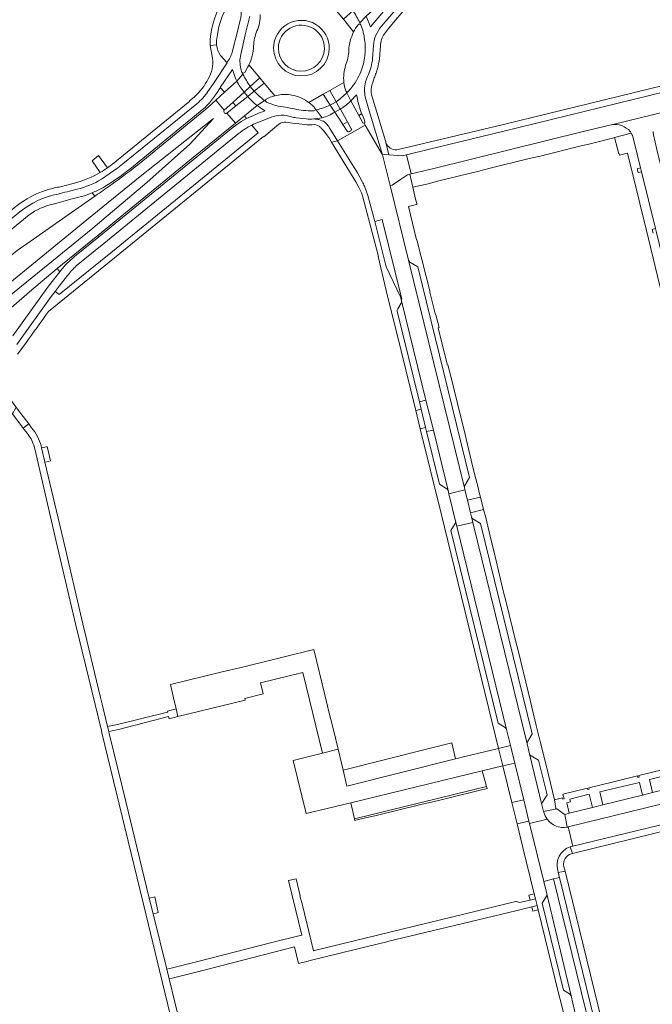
# Model space of a CAD drawing. Extents: x 152048 to 156914, y 461460 to 468786.
# Tile 146 of 256: x 156167 to 156360, y 463735 to 464034. Entities that reach past the tile are written whole.
import ezdxf

# ---------------------------------------------------------------- set-up
doc = ezdxf.new("R2010")
doc.units = 0
doc.header["$LTSCALE"] = 0.75
for name, color, linetype, lineweight in [('B-RO-VH-VERHARDING_ASFALT-GV', 251, 'CONTINUOUS', 18), ('B-RO-VH-VERHARDING_BETONSTRAATSTEEN-GV', 251, 'CONTINUOUS', 18), ('B-RO-VH-VERHARDING_OPEN-GV', 251, 'CONTINUOUS', 18), ('B-RO-VH-VERHARDING_STRAATBAKSTEEN-GV', 251, 'CONTINUOUS', 18), ('B-RO-VH-VERHARDING_TEGEL-GV', 251, 'CONTINUOUS', 18)]:
    doc.layers.add(name, color=color, linetype=linetype, lineweight=lineweight)

msp = doc.modelspace()

# ---------------------------------------------------------------- linework, layer by layer
at = {"layer": 'B-RO-VH-VERHARDING_ASFALT-GV'}
for points in [[(156233.959, 464039.982, -0.1518393), (156234.182, 464033.89)], [(156240.312, 464035.632, -0.1124209), (156239.278, 464030.58)], [(156270.6, 464033.046, 0.0160997), (156268.558, 464036.777)], [(156268.558, 464036.777, -0.0160997), (156270.6, 464033.046)], [(156244.366, 464025.381, -1.014357), (156261.29, 464025.084)], [(156268.713, 464030.293, -0.0448231), (156270.051, 464032.466)], [(156270.051, 464032.466, -0.552707), (156270.905, 464032.434)], [(156270.905, 464032.434, -0.0328933), (156270.935, 464032.373)], [(156270.935, 464032.373, -0.0644921), (156272.048, 464028.05)], [(156274.785, 464026.142, -0.1765359), (156277.243, 464032.022)], [(156239.278, 464030.58, 0.0887069), (156238.297, 464026.037)], [(156267.249, 464024.66, -0.1039737), (156268.713, 464030.293)], [(156238.297, 464026.037, -0.1027113), (156236.858, 464020.246)], [(156261.29, 464025.084, -0.9855228), (156244.366, 464025.381)], [(156272.048, 464028.05, -0.1302856), (156270.902, 464018.195)], [(156231.815, 464024.162, -0.0816375), (156230.195, 464020.997)], [(156234.385, 464019.094, -0.1107027), (156234.364, 464023.439)], [(156266.279, 464020.134, 0.0830492), (156267.249, 464024.66)], [(156236.858, 464020.246, -0.0101646), (156236.579, 464019.696)], [(156265.751, 464014.928, -0.1075528), (156266.279, 464020.134)], [(156273.202, 464017.334, 0.0641638), (156274.503, 464022.152)], [(156232.256, 464017.684, 0.0625405), (156233.163, 464015.338)], [(156235.05, 464017.409, -0.0053413), (156234.753, 464018.009)], [(156235.574, 464017.984, -0.4981203), (156234.753, 464018.009)], [(156234.753, 464018.009, 0.0053413), (156235.05, 464017.409)], [(156237.261, 464013.725, -0.0357243), (156235.05, 464017.409)], [(156235.05, 464017.409, 0.0357243), (156237.261, 464013.725)], [(156270.902, 464018.195, -0.0787267), (156267.793, 464012.998)], [(156272.042, 464012.706, -0.1139131), (156273.202, 464017.334)], [(156233.163, 464015.338, 0.052682), (156235.408, 464011.969)], [(156235.408, 464011.969, -0.052682), (156233.163, 464015.338)], [(156266.323, 464012.366, -0.0530533), (156265.751, 464014.928)], [(156224.404, 464012.157, -0.0717215), (156221.016, 464008.476)], [(156236.516, 464010.666, 0.0574429), (156239.352, 464007.879)], [(156239.352, 464007.879, -0.0574429), (156236.516, 464010.666)], [(156241.601, 464009.47, -0.0342514), (156238.463, 464012.257)], [(156238.463, 464012.257, 0.0342514), (156241.601, 464009.47)], [(156242.094, 464009.819, -0.05903), (156244.701, 464010.857)], [(156244.701, 464010.857, -0.1769164), (156252.891, 464010.13)], [(156263.389, 464009.039, 0.0439606), (156266.629, 464011.757)], [(156266.629, 464011.757, -0.0439606), (156263.389, 464009.039)], [(156266.941, 464012.076, -0.3984089), (156266.323, 464012.366)], [(156266.941, 464012.076, -0.0047714), (156266.629, 464011.757)], [(156266.629, 464011.757, 0.0047714), (156266.941, 464012.076)], [(156267.189, 464012.259, -0.1596133), (156266.941, 464012.076)], [(156272.224, 464010.55, -0.0510482), (156272.042, 464012.706)], [(156223.141, 464006.981, 0.0453152), (156225.818, 464009.954)], [(156226.838, 464009.521, -0.0055918), (156223.507, 464006.609)], [(156242.012, 464009.158, -0.0042589), (156241.601, 464009.47)], [(156241.601, 464009.47, 0.0042589), (156242.012, 464009.158)], [(156242.012, 464009.158, -0.3964613), (156242.094, 464009.819)], [(156242.246, 464008.986, -0.1529052), (156242.012, 464009.158)], [(156248.029, 464007.427, -0.0928685), (156242.246, 464008.986)], [(156249.994, 464007.01, 0.0332035), (156248.029, 464007.427)], [(156252.891, 464010.13, -0.0477072), (156255.103, 464008.807)], [(156255.103, 464008.807, -0.0485493), (156257.056, 464007.052)], [(156257.367, 464006.62, 0.0495954), (156261.586, 464008.037)], [(156261.586, 464008.037, -0.0495954), (156257.367, 464006.62)], [(156267.856, 464009.318, -0.0621505), (156265.084, 464007.116)], [(156265.084, 464007.116, 0.0621505), (156267.856, 464009.318)], [(156229.369, 464006.499, 0.4132955), (156229.334, 464005.79)], [(156229.334, 464005.79, -0.4132955), (156229.369, 464006.499)], [(156229.47, 464005.623, 0.4305021), (156230.183, 464005.568)], [(156230.183, 464005.568, -0.4305021), (156229.47, 464005.623)], [(156241.752, 464006.277, 0.03333), (156236.168, 464003.945)], [(156243.593, 464004.34, -0.1766747), (156249.774, 464004.51)], [(156249.774, 464004.51, 0.0417541), (156251.282, 464004.171)], [(156255.616, 464006.323, -0.050676), (156249.994, 464007.01)], [(156257.048, 464006.549, -0.2719677), (156256.618, 464006.328)], [(156257.056, 464007.052, -0.282268), (156257.048, 464006.549)], [(156257.367, 464006.62, -0.0036516), (156257.048, 464006.549)], [(156257.048, 464006.549, 0.0036516), (156257.367, 464006.62)], [(156262.999, 464005.933, -0.0841893), (156259.102, 464004.213)], [(156259.102, 464004.213, 0.0841893), (156262.999, 464005.933)], [(156265.084, 464007.116, -0.0079976), (156264.641, 464006.857)], [(156264.641, 464006.857, 0.0079976), (156265.084, 464007.116)], [(156272.105, 464002.906, 0.0659329), (156271.375, 464004.968)], [(156271.375, 464004.968, -0.0659329), (156272.105, 464002.906)], [(156235.389, 464000.605, -0.0290603), (156237.743, 464001.957)], [(156237.743, 464001.957, -0.0246098), (156239.858, 464002.887)], [(156254.264, 464003.834, 0.0256069), (156256.607, 464003.84)], [(156256.607, 464003.84, 0.0493344), (156259.102, 464004.213)], [(156259.102, 464004.213, -0.0493344), (156256.607, 464003.84)], [(156256.607, 464003.84, -0.0472617), (156258.174, 464003.616)], [(156259.137, 464003.283, -0.0628024), (156259.849, 464002.91)], [(156259.849, 464002.91, -0.0632458), (156260.418, 464002.388)], [(156271.546, 464002.667, 0.3697541), (156271.925, 464002.541)], [(156271.925, 464002.541, -0.3697541), (156271.546, 464002.667)], [(156271.925, 464002.541, 0.3791109), (156272.105, 464002.906)], [(156272.105, 464002.906, -0.3791109), (156271.925, 464002.541)], [(156347.12, 464002.085, -0.2589089), (156352.849, 464000.014)], [(156232.955, 463998.838, -0.010242), (156235.389, 464000.605)], [(156266.722, 464000.125, 0.4187879), (156267.417, 463999.98)], [(156267.417, 463999.98, -0.4187879), (156266.722, 464000.125)], [(156267.788, 464000.193, 0.4088163), (156267.976, 464000.878)], [(156267.976, 464000.878, -0.4088163), (156267.788, 464000.193)], [(156352.937, 463999.875, -0.0183923), (156353.186, 463999.48)], [(156353.186, 463999.48, -0.03061), (156353.518, 463998.813)], [(156202.575, 463989.494, -0.0064777), (156202.404, 463989.361)], [(156192.449, 463982.884, 0.0283277), (156200.648, 463988.605)], [(156202.404, 463989.361, -0.0099196), (156195.251, 463984.012)], [(156192.016, 463985.489, -0.0725624), (156184.604, 463982.479)], [(156195.251, 463984.012, -0.0059868), (156190.844, 463980.93)], [(156271.332, 463984.787, -0.0308221), (156272.006, 463983.356)], [(156178.792, 463980.968, 0.127676), (156167.131, 463975.553)], [(156181.58, 463981.714, 0.0035263), (156178.792, 463980.968)], [(156184.604, 463982.479, 0.003576), (156181.58, 463981.714)], [(156185.969, 463980.279, 0.0457847), (156189.209, 463981.393)], [(156189.209, 463981.393, 0.0195626), (156192.449, 463982.884)], [(156190.844, 463980.93, -0.0020348), (156189.943, 463980.318)], [(156169.99, 463974.654, -0.1000713), (156177.276, 463977.949)], [(156168.325, 463965.191, 0.0152682), (156164.315, 463962.198)], [(156183.851, 463962.005, 0.0661778), (156179.658, 463957.721)], [(156181.644, 463956.186, -0.0429631), (156184.352, 463959.158)], [(156283.308, 463948.549, -0.1925031), (156283.199, 463947.795)], [(156282.125, 463946.096, 0.2074188), (156281.951, 463945.344)], [(156173.686, 463904.403, 0.1165968), (156170.767, 463909.899)], [(156169.415, 463908.268, -0.0969045), (156171.4, 463904.601)], [(156297.068, 463891.403, -0.18914), (156297.474, 463890.884)], [(156299.736, 463881.579, -0.1871927), (156299.632, 463880.875)], [(156314.781, 463818.808, -0.1753133), (156315.258, 463818.189)], [(156327.6, 463790.886, -0.1001819), (156326.574, 463793.083)], [(156333.634, 463788.519, -0.2875034), (156327.6, 463790.886)], [(156333.781, 463788.548, -0.0078399), (156333.634, 463788.519)], [(156330.835, 463775.341, -0.3994145), (156334.58, 463782.548)], [(156327.492, 463768.221, -0.1855285), (156327.339, 463767.483)], [(156334.415, 463737.802, -0.1970319), (156334.849, 463737.205)]]:
    msp.add_lwpolyline(points, format="xyb", dxfattribs=at)
for points in [[(156268.713, 464030.293), (156265.629, 464034.135), (156264.03, 464036.06), (156260.93, 464039.809)], [(156277.243, 464032.022), (156282.25, 464037.966), (156280.365, 464039.554), (156277.832, 464036.537), (156273.799, 464031.794)], [(156234.364, 464023.439), (156235.748, 464029.392), (156237.107, 464035.129)], [(156268.558, 464036.777), (156265.629, 464034.135), (156268.713, 464030.293)], [(156273.799, 464031.794), (156272.504, 464035.057), (156270.6, 464033.046), (156270.905, 464032.434)], [(156270.6, 464033.046), (156272.504, 464035.057)], [(156234.182, 464033.89), (156233.247, 464029.994), (156231.815, 464024.162)], [(156270.905, 464032.434), (156270.6, 464033.046)], [(156274.503, 464022.152), (156274.785, 464026.142)], [(156230.195, 464020.997), (156230.278, 464020.942), (156226.109, 464014.638), (156224.404, 464012.157)], [(156236.579, 464019.696), (156235.574, 464017.984)], [(156236.858, 464020.246), (156240.167, 464016.286)], [(156237.261, 464013.725), (156240.167, 464016.286), (156236.858, 464020.246)], [(156225.818, 464009.954), (156226.983, 464011.585), (156227.895, 464013.001), (156228.232, 464013.302), (156228.151, 464013.382), (156231.873, 464018.853), (156232.256, 464017.684)], [(156233.163, 464015.338), (156235.05, 464017.409)], [(156235.05, 464017.409), (156233.163, 464015.338)], [(156234.753, 464018.009), (156234.385, 464019.094)], [(156233.163, 464015.338), (156229.443, 464011.932), (156226.838, 464009.521), (156229.369, 464006.499)], [(156235.408, 464011.969), (156237.261, 464013.725)], [(156244.701, 464010.857), (156241.498, 464014.697), (156238.463, 464012.257)], [(156240.167, 464016.286), (156241.498, 464014.697), (156244.701, 464010.857)], [(156255.103, 464008.807), (156259.462, 464011.367), (156261.493, 464012.521), (156265.751, 464014.928)], [(156265.751, 464014.928), (156261.493, 464012.521), (156263.389, 464009.039)], [(156229.369, 464006.499), (156232.008, 464008.879), (156235.408, 464011.969)], [(156236.516, 464010.666), (156232.932, 464007.8), (156230.183, 464005.568), (156232.771, 464002.55)], [(156238.463, 464012.257), (156236.516, 464010.666)], [(156259.462, 464011.367), (156255.103, 464008.807)], [(156261.586, 464008.037), (156259.462, 464011.367)], [(156266.629, 464011.757), (156267.847, 464009.336), (156267.856, 464009.318), (156267.949, 464009.418), (156269.61, 464011.197), (156269.691, 464010.817), (156270.125, 464008.765), (156270.318, 464008.114), (156271.122, 464005.398), (156271.375, 464004.968)], [(156267.856, 464009.318), (156267.847, 464009.336), (156266.629, 464011.757)], [(156267.793, 464012.998), (156267.189, 464012.259)], [(156271.925, 464002.541), (156272.244, 464001.99), (156277.521, 463992.895), (156273.435, 464006.277), (156272.433, 464009.813), (156272.224, 464010.55)], [(156221.016, 464008.476), (156198.529, 463990.139), (156196.955, 463988.929), (156192.016, 463985.489)], [(156229.369, 464006.499), (156226.838, 464009.521)], [(156232.932, 464007.8), (156232.008, 464008.879), (156229.369, 464006.499)], [(156230.183, 464005.568), (156232.932, 464007.8)], [(156232.771, 464002.55), (156235.484, 464004.776), (156239.352, 464007.879)], [(156241.601, 464009.47), (156239.352, 464007.879), (156241.752, 464006.277)], [(156239.352, 464007.879), (156241.601, 464009.47)], [(156262.999, 464005.933), (156261.586, 464008.037)], [(156263.389, 464009.039), (156264.641, 464006.857)], [(156271.546, 464002.667), (156270.254, 464004.927), (156269.064, 464007.106), (156267.856, 464009.318)], [(156140.139, 463942.416), (156139.571, 463941.964), (156138.287, 463940.91), (156138.307, 463940.867), (156141.097, 463935.292), (156187.542, 463973.169), (156203.807, 463986.324), (156226.06, 464004.008), (156218.892, 463996.171), (156205.855, 463984.473), (156190.798, 463971.851), (156189.336, 463970.662), (156163.276, 463949.461), (156142.508, 463932.473), (156144.284, 463928.923), (156157.434, 463940.305), (156159.696, 463942.275), (156170.157, 463951.285), (156178.582, 463958.364), (156190.93, 463968.432), (156221.16, 463993.083), (156222.677, 463994.319), (156232.771, 464002.55), (156230.183, 464005.568)], [(156200.648, 463988.605), (156223.141, 464006.981)], [(156223.507, 464006.609), (156223.165, 464006.329), (156203.431, 463990.193), (156202.575, 463989.494)], [(156229.334, 464005.79), (156229.47, 464005.623)], [(156229.47, 464005.623), (156229.334, 464005.79)], [(156256.618, 464006.328), (156255.616, 464006.323)], [(156259.102, 464004.213), (156257.367, 464006.62)], [(156257.367, 464006.62), (156259.102, 464004.213)], [(156266.722, 464000.125), (156265.464, 464002.153), (156264.582, 464003.506), (156263.21, 464005.61), (156262.999, 464005.933)], [(156264.641, 464006.857), (156264.678, 464006.79), (156265.914, 464004.576), (156266.832, 464002.93)], [(156271.375, 464004.968), (156271.122, 464005.398), (156270.254, 464004.927), (156271.546, 464002.667)], [(156364.209, 464006.187), (156347.12, 464002.085)], [(156236.168, 464003.945), (156234.506, 464003.021), (156232.024, 464001.31), (156191.225, 463968.022), (156183.851, 463962.005)], [(156239.858, 464002.887), (156243.593, 464004.34)], [(156251.282, 464004.171), (156254.264, 464003.834)], [(156258.174, 464003.616), (156259.137, 464003.283)], [(156260.418, 464002.388), (156261.03, 464001.591), (156261.428, 464000.972), (156263.848, 463997.209), (156272.244, 464001.99), (156271.925, 464002.541)], [(156279.838, 463983.557), (156277.521, 463992.895), (156272.244, 464001.99), (156263.848, 463997.209), (156269.86, 463987.423), (156271.332, 463984.787)], [(156267.976, 464000.878), (156266.832, 464002.93), (156265.464, 464002.153), (156266.722, 464000.125)], [(156266.832, 464002.93), (156267.976, 464000.878)], [(156184.352, 463959.158), (156192.698, 463965.964), (156210.435, 463980.427), (156232.955, 463998.838)], [(156267.417, 463999.98), (156267.788, 464000.193)], [(156267.788, 464000.193), (156267.417, 463999.98)], [(156352.849, 464000.014), (156352.858, 464000), (156352.937, 463999.875)], [(156353.518, 463998.813), (156353.973, 463997.286), (156356.013, 463988.952), (156356.298, 463987.787), (156360.531, 463970.492), (156360.816, 463969.326), (156366.848, 463944.68), (156367.133, 463943.514), (156371.936, 463923.888), (156371.954, 463923.893), (156377.897, 463925.375), (156373.796, 463942.057), (156360.938, 463994.537), (156359.974, 463998.967), (156359.821, 463999.672), (156359.795, 464000)], [(156272.006, 463983.356), (156273.076, 463980.548), (156275.139, 463972.67), (156277.422, 463973.287), (156283.343, 463949.028), (156283.197, 463948.993), (156283.308, 463948.549), (156290.73, 463918.338), (156292.965, 463909.238), (156297.474, 463890.884), (156297.719, 463889.879), (156302.561, 463891.109), (156302.426, 463891.671), (156285.44, 463960.902), (156279.838, 463983.557)], [(156189.943, 463980.318), (156184.937, 463976.816), (156168.325, 463965.191)], [(156177.276, 463977.949), (156183.079, 463979.504), (156185.969, 463980.279)], [(156167.131, 463975.553), (156135.263, 463949.595)], [(156135.263, 463949.595), (156136.344, 463947.173), (156138.968, 463949.362), (156148.892, 463957.43), (156151.206, 463959.317), (156169.99, 463974.654)], [(156179.658, 463957.721), (156179.371, 463957.356), (156175.947, 463953.01), (156165.074, 463937.918)], [(156166.227, 463935.219), (156176.723, 463949.842), (156177.891, 463951.381), (156179.151, 463953.04), (156181.644, 463956.186)], [(156281.951, 463945.344), (156288.705, 463917.841), (156290.73, 463918.338), (156283.308, 463948.549)], [(156283.199, 463947.795), (156282.125, 463946.096)], [(156170.767, 463909.899), (156169.937, 463911.084), (156169.924, 463911.102), (156168.171, 463909.82), (156168.466, 463909.453), (156169.415, 463908.268)], [(156297.474, 463890.884), (156292.965, 463909.238), (156290.932, 463908.755), (156294.847, 463892.777), (156297.068, 463891.403)], [(156171.4, 463904.601), (156171.865, 463903.124), (156178.236, 463875.338), (156184.162, 463849.959), (156191.977, 463817.851), (156192.13, 463817.222), (156197.442, 463795.528), (156205.633, 463761.689), (156209.693, 463744.868), (156215.576, 463720.659), (156219.254, 463705.995)], [(156217.782, 463721.106), (156212.573, 463742.367), (156211.874, 463745.328), (156207.69, 463762.122), (156206.556, 463766.86), (156199.469, 463796.272), (156194.386, 463816.98), (156194.241, 463817.571), (156193.888, 463819.055), (156192.251, 463825.846), (156191.734, 463827.928), (156186.301, 463850.331), (156180.323, 463876.025), (156174.785, 463899.441), (156174.649, 463900.016), (156173.816, 463903.812), (156173.686, 463904.403)], [(156299.632, 463880.875), (156298.302, 463878.655), (156312.653, 463820.071), (156314.781, 463818.808)], [(156315.258, 463818.189), (156300.12, 463880.001), (156299.736, 463881.579)], [(156321.49, 463813.805), (156304.975, 463881.173), (156300.12, 463880.001), (156315.258, 463818.189), (156316.438, 463813.355), (156317.746, 463807.994), (156320.469, 463796.84), (156322.054, 463790.35), (156322.245, 463789.566), (156327.6, 463790.886)], [(156326.574, 463793.083), (156326.521, 463793.287), (156325.999, 463795.325), (156322.232, 463810.765), (156321.49, 463813.805)], [(156395.34, 463803.591), (156334.018, 463788.606), (156335.418, 463782.751), (156390.295, 463796.041)], [(156327.6, 463790.886), (156322.245, 463789.566), (156326.536, 463771.987), (156329.556, 463772.75), (156331.35, 463773.203), (156330.979, 463774.744), (156330.835, 463775.341)], [(156335.418, 463782.751), (156334.018, 463788.606), (156333.781, 463788.548)], [(156334.58, 463782.548), (156335.418, 463782.751)], [(156352.703, 463656.618), (156359.575, 463658.22), (156359.295, 463659.333), (156357.499, 463658.892), (156329.556, 463772.75), (156326.536, 463771.987), (156327.492, 463768.221), (156334.849, 463737.205), (156335.954, 463732.8), (156354.223, 463658.202), (156352.456, 463657.77), (156352.661, 463656.923)], [(156334.849, 463737.205), (156327.492, 463768.221)], [(156327.339, 463767.483), (156326.058, 463765.433), (156332.569, 463738.931), (156334.415, 463737.802)]]:
    msp.add_lwpolyline(points, dxfattribs=at)
for points in [[(156364.209, 464006.187), (156384.965, 464011.384), (156404.747, 464016.337), (156403.386, 464021.893), (156383.583, 464017.042), (156314.012, 464000), (156291.825, 463994.63), (156284.805, 463992.885), (156286.221, 463987.129), (156293.102, 463988.79), (156338.493, 464000), (156347.018, 464002.066), (156347.1, 464002.082), (156347.12, 464002.085)], [(156235.408, 464011.969), (156236.516, 464010.666), (156238.463, 464012.257), (156237.261, 464013.725)], [(156241.498, 464014.697), (156240.167, 464016.286), (156237.261, 464013.725), (156238.463, 464012.257)], [(156261.586, 464008.037), (156263.389, 464009.039), (156261.493, 464012.521), (156259.462, 464011.367)], [(156263.389, 464009.039), (156261.586, 464008.037), (156262.999, 464005.933), (156264.641, 464006.857)], [(156189.336, 463970.662), (156190.798, 463971.851), (156205.855, 463984.473), (156218.892, 463996.171), (156226.06, 464004.008), (156203.807, 463986.324), (156187.542, 463973.169), (156141.097, 463935.292), (156142.508, 463932.473), (156163.276, 463949.461)], [(156289.254, 463915.603), (156290.619, 463910.033), (156290.932, 463908.755), (156292.965, 463909.238), (156290.73, 463918.338), (156288.705, 463917.841)], [(156304.254, 463884.107), (156303.34, 463887.887), (156302.561, 463891.109), (156297.719, 463889.879), (156299.736, 463881.579), (156300.12, 463880.001), (156304.975, 463881.173), (156304.554, 463882.866)], [(156329.556, 463772.75), (156357.499, 463658.892), (156359.295, 463659.333), (156351.261, 463692.07), (156350.047, 463697.019), (156331.35, 463773.203)]]:
    msp.add_lwpolyline(points, close=True, dxfattribs=at)
at = {"layer": 'B-RO-VH-VERHARDING_BETONSTRAATSTEEN-GV'}
for points in [[(156261.29, 464025.084, 1.014357), (156244.366, 464025.381)], [(156245.818, 464025.355, -1.018272), (156259.828, 464025.109)], [(156244.366, 464025.381, 0.9855228), (156261.29, 464025.084)], [(156259.828, 464025.109, -0.9827269), (156245.818, 464025.355)], [(156225.818, 464009.954, -0.0453152), (156223.141, 464006.981)], [(156223.507, 464006.609, 0.0055918), (156226.838, 464009.521)], [(156202.404, 463989.361, 0.0064777), (156202.575, 463989.494)], [(156200.648, 463988.605, -0.0283277), (156192.449, 463982.884)], [(156195.251, 463984.012, 0.0099196), (156202.404, 463989.361)], [(156190.844, 463980.93, 0.0059868), (156195.251, 463984.012)], [(156192.449, 463982.884, -0.0195626), (156189.209, 463981.393)], [(156189.943, 463980.318, 0.0020348), (156190.844, 463980.93)], [(156179.658, 463957.721, -0.0661778), (156183.851, 463962.005)], [(156285.862, 463960.267, -0.1695175), (156285.44, 463960.902)], [(156282.926, 463949.74, -0.0923557), (156283.197, 463948.993)], [(156302.426, 463891.671, -0.167287), (156302.541, 463892.418)], [(156305, 463882.256, -0.1873924), (156304.554, 463882.866)], [(156321.49, 463813.805, -0.1586819), (156321.571, 463814.455)], [(156322.679, 463810.143, -0.1843964), (156322.232, 463810.765)], [(156325.999, 463795.325, -0.1945344), (156326.147, 463796.085)]]:
    msp.add_lwpolyline(points, format="xyb", dxfattribs=at)
for points in [[(156226.838, 464009.521), (156229.443, 464011.932), (156228.232, 464013.302), (156227.895, 464013.001), (156226.983, 464011.585), (156225.818, 464009.954)], [(156223.141, 464006.981), (156200.648, 463988.605)], [(156202.575, 463989.494), (156203.431, 463990.193), (156223.165, 464006.329), (156223.507, 464006.609)], [(156189.209, 463981.393), (156189.943, 463980.318)], [(156283.197, 463948.993), (156283.343, 463949.028), (156277.422, 463973.287), (156275.139, 463972.67), (156278.52, 463959.25), (156278.661, 463958.836), (156282.926, 463949.74)], [(156190.936, 463968.424), (156190.93, 463968.432), (156178.582, 463958.364), (156179.371, 463957.356), (156179.658, 463957.721)], [(156183.851, 463962.005), (156191.225, 463968.022), (156190.973, 463968.373), (156190.936, 463968.424)], [(156285.44, 463960.902), (156302.426, 463891.671)], [(156302.541, 463892.418), (156303.948, 463894.777), (156288.22, 463958.883), (156285.862, 463960.267)], [(156304.554, 463882.866), (156304.975, 463881.173)], [(156321.571, 463814.455), (156323.033, 463816.845), (156307.318, 463880.818), (156305, 463882.256)], [(156304.975, 463881.173), (156321.49, 463813.805)], [(156322.232, 463810.765), (156325.999, 463795.325)], [(156326.147, 463796.085), (156327.557, 463798.321), (156324.988, 463808.822), (156322.679, 463810.143)]]:
    msp.add_lwpolyline(points, dxfattribs=at)
for points in [[(156190.93, 463968.432), (156190.936, 463968.424), (156190.973, 463968.373), (156191.225, 463968.022), (156232.024, 464001.31), (156234.506, 464003.021), (156236.168, 464003.945), (156235.484, 464004.776), (156232.771, 464002.55), (156222.677, 463994.319), (156221.16, 463993.083)], [(156279.838, 463983.557), (156280.412, 463983.71), (156282.978, 463985.405), (156285.083, 463986.796), (156285.069, 463986.851), (156285.782, 463987.023), (156286.221, 463987.129), (156284.805, 463992.885), (156283.631, 463992.593), (156283.617, 463992.648), (156279.444, 463992.962), (156278.131, 463993.061), (156277.521, 463992.895)]]:
    msp.add_lwpolyline(points, close=True, dxfattribs=at)
at = {"layer": 'B-RO-VH-VERHARDING_OPEN-GV'}
for points in [[(156162.087, 463917.987), (156164.902, 463914.208), (156165.191, 463913.82), (156166.133, 463912.556), (156167.904, 463910.179), (156167.918, 463910.16), (156168.171, 463909.82), (156169.924, 463911.102), (156169.893, 463911.142), (156166.509, 463915.597), (156166.181, 463916.029), (156166.029, 463916.229), (156163.269, 463919.975), (156163.167, 463920.112), (156161.425, 463922.289), (156159.778, 463921.086), (156160.995, 463919.452), (156162.021, 463918.075)], [(156165.191, 463913.82), (156166.133, 463912.556), (156167.904, 463910.179), (156167.918, 463910.16), (156168.171, 463909.82), (156169.924, 463911.102), (156169.893, 463911.142), (156166.509, 463915.597), (156166.181, 463916.029), (156166.029, 463916.229), (156164.902, 463914.208)]]:
    msp.add_lwpolyline(points, close=True, dxfattribs=at)
at = {"layer": 'B-RO-VH-VERHARDING_STRAATBAKSTEEN-GV'}
for points in [[(156332.965, 463792.311), (156332.774, 463792.424), (156330.48, 463794.053), (156326.521, 463793.287), (156326.574, 463793.083)], [(156333.634, 463788.519), (156332.965, 463792.311)], [(156335.029, 463780.395), (156335.305, 463780.463), (156334.58, 463782.548)], [(156330.835, 463775.341), (156330.979, 463774.744), (156333.025, 463775.146)], [(156333.025, 463775.146), (156332.683, 463776.547)]]:
    msp.add_lwpolyline(points, dxfattribs=at)
for points in [[(156326.574, 463793.083, 0.1001819), (156327.6, 463790.886)], [(156327.6, 463790.886, 0.2875034), (156333.634, 463788.519)], [(156334.58, 463782.548, 0.3994145), (156330.835, 463775.341)], [(156332.683, 463776.547, -0.4116756), (156335.029, 463780.395)]]:
    msp.add_lwpolyline(points, format="xyb", dxfattribs=at)
at = {"layer": 'B-RO-VH-VERHARDING_TEGEL-GV'}
for points in [[(156228.611, 464039.237, 0.1348625), (156225.038, 464026.27)], [(156227.027, 464027.687, -0.1010191), (156229.815, 464037.225)], [(156277.243, 464032.022, 0.1765359), (156274.785, 464026.142)], [(156276.84, 464026.134, -0.1452641), (156278.111, 464029.749)], [(156278.111, 464029.749, -0.0275938), (156279.309, 464031.342)], [(156227.034, 464026.337, -0.0496283), (156227.027, 464027.687)], [(156228.261, 464023.085, -0.1293729), (156227.034, 464026.337)], [(156225.782, 464022.342, -0.1664603), (156224.485, 464015.98)], [(156274.503, 464022.152, -0.0641638), (156273.202, 464017.334)], [(156275.992, 464019.177, 0.0213044), (156276.581, 464022.129)], [(156233.163, 464015.338, -0.0625405), (156232.256, 464017.684)], [(156273.202, 464017.334, 0.1139131), (156272.042, 464012.706)], [(156274.996, 464016.329, 0.0133365), (156275.545, 464017.773)], [(156275.545, 464017.773, 0.0135226), (156275.992, 464019.177)], [(156224.485, 464015.98, -0.0862563), (156220.198, 464010.448)], [(156274.177, 464011.214, -0.1233997), (156274.361, 464014.428)], [(156221.016, 464008.476, 0.0717215), (156224.404, 464012.157)], [(156272.042, 464012.706, 0.0510482), (156272.224, 464010.55)], [(156274.337, 464010.559, -0.0241078), (156274.177, 464011.214)], [(156236.168, 464003.945, -0.03333), (156241.752, 464006.277)], [(156249.774, 464004.51, 0.1766747), (156243.593, 464004.34)], [(156251.282, 464004.171, -0.0417541), (156249.774, 464004.51)], [(156239.858, 464002.887, 0.0246098), (156237.743, 464001.957)], [(156246.004, 464002.209, -0.1928232), (156248.125, 464002.868)], [(156254.097, 464002.119, 0.0450242), (156256.118, 464002.088)], [(156256.607, 464003.84, -0.0256069), (156254.264, 464003.834)], [(156256.118, 464002.088, -0.1745605), (156258.221, 464001.603)], [(156258.174, 464003.616, 0.0472617), (156256.607, 464003.84)], [(156258.221, 464001.603, -0.0667507), (156258.868, 464001.052)], [(156259.849, 464002.91, 0.0628024), (156259.137, 464003.283)], [(156260.418, 464002.388, 0.0632458), (156259.849, 464002.91)], [(156352.849, 464000.014, 0.2589089), (156347.12, 464002.085)], [(156353.186, 463999.48, 0.0183923), (156352.937, 463999.875)], [(156353.518, 463998.813, 0.03061), (156353.186, 463999.48)], [(156278.552, 463996.665, -0.0398293), (156278.43, 463997.168)], [(156281.845, 463994.395, -0.338162), (156278.552, 463996.665)], [(156197.087, 463991.535, -0.033499), (156193.812, 463988.927)], [(156191.664, 463987.564, -0.0677182), (156183.827, 463984.349)], [(156191.664, 463987.564, 0.0201691), (156193.812, 463988.927)], [(156193.812, 463988.927, -0.0201691), (156191.664, 463987.564)], [(156184.604, 463982.479, 0.0725624), (156192.016, 463985.489)], [(156272.006, 463983.356, 0.0308221), (156271.332, 463984.787)], [(156175.258, 463982.194, 0.1112509), (156164.286, 463975.768)], [(156167.131, 463975.553, -0.127676), (156178.792, 463980.968)], [(156179.118, 463983.136, 0.0346732), (156175.258, 463982.194)], [(156178.792, 463980.968, -0.0035263), (156181.58, 463981.714)], [(156181.58, 463981.714, -0.003576), (156184.604, 463982.479)], [(156285.44, 463960.902, 0.1695175), (156285.862, 463960.267)], [(156283.197, 463948.993, 0.0923557), (156282.926, 463949.74)], [(156283.199, 463947.795, 0.1925031), (156283.308, 463948.549)], [(156168.98, 463935.691, 0.0046163), (156175.864, 463945.257)], [(156281.951, 463945.344, -0.2074188), (156282.125, 463946.096)], [(156297.474, 463890.884, 0.18914), (156297.068, 463891.403)], [(156302.541, 463892.418, 0.167287), (156302.426, 463891.671)], [(156304.554, 463882.866, 0.1873924), (156305, 463882.256)], [(156299.632, 463880.875, 0.1871927), (156299.736, 463881.579)], [(156315.258, 463818.189, 0.1753133), (156314.781, 463818.808)], [(156321.571, 463814.455, 0.1586819), (156321.49, 463813.805)], [(156322.232, 463810.765, 0.1843964), (156322.679, 463810.143)], [(156326.147, 463796.085, 0.1945344), (156325.999, 463795.325)], [(156333.634, 463788.519, 0.0078399), (156333.781, 463788.548)], [(156327.339, 463767.483, 0.1855285), (156327.492, 463768.221)], [(156334.849, 463737.205, 0.1970319), (156334.415, 463737.802)]]:
    msp.add_lwpolyline(points, format="xyb", dxfattribs=at)
for points in [[(156272.504, 464035.057), (156273.799, 464031.794), (156277.832, 464036.537), (156276.244, 464038.463)], [(156232.008, 464008.879), (156232.932, 464007.8), (156236.516, 464010.666), (156235.408, 464011.969)], [(156270.254, 464004.927), (156271.122, 464005.398), (156270.318, 464008.114), (156270.125, 464008.765), (156269.691, 464010.817), (156269.61, 464011.197), (156267.949, 464009.418), (156267.856, 464009.318), (156269.064, 464007.106)], [(156265.464, 464002.153), (156266.832, 464002.93), (156265.914, 464004.576), (156264.678, 464006.79), (156264.641, 464006.857), (156262.999, 464005.933), (156263.21, 464005.61), (156264.582, 464003.506)], [(156287.626, 463915.206), (156289.001, 463909.638), (156290.619, 463910.033), (156289.254, 463915.603), (156287.639, 463915.209)], [(156174.785, 463899.441), (156174.862, 463899.46), (156175.834, 463899.697), (156176.482, 463899.856), (156175.459, 463904.203), (156175.387, 463904.186), (156174.804, 463904.048), (156173.816, 463903.812), (156174.649, 463900.016)], [(156308.245, 463885.098), (156307.292, 463888.868), (156303.34, 463887.887), (156304.254, 463884.107)], [(156214.14, 463826.87), (156214.387, 463825.832), (156214.719, 463824.43), (156215.274, 463822.095), (156235.686, 463827.09), (156235.619, 463827.622), (156241.197, 463829.029), (156240.398, 463832.426), (156253.249, 463835.515), (156259.244, 463811.043), (156263.991, 463812.204), (156262.362, 463818.862), (156261.222, 463823.524), (156259.943, 463828.75), (156256.586, 463842.473), (156247.536, 463840.268), (156243.928, 463839.389), (156234.476, 463837.086), (156228.688, 463835.676), (156212.968, 463831.844)], [(156212.598, 463821.44), (156215.274, 463822.095), (156214.719, 463824.43), (156212.146, 463823.8), (156212.219, 463823.494), (156212.092, 463823.463), (156196.84, 463819.72), (156194.904, 463819.284), (156193.888, 463819.055), (156194.241, 463817.571), (156195.262, 463817.792), (156197.173, 463818.207), (156212.444, 463822.121)], [(156265.551, 463805.828), (156266.631, 463800.982), (156299.683, 463809.248), (156298.569, 463814.145), (156293.353, 463812.831), (156290.446, 463812.099)], [(156312.833, 463812.465), (156314.145, 463807.105), (156317.746, 463807.994), (156316.438, 463813.355)], [(156299.683, 463809.248), (156266.631, 463800.982), (156265.551, 463805.828), (156263.991, 463812.204), (156259.244, 463811.043), (156250.293, 463808.743), (156254.302, 463792.691), (156267.831, 463795.906), (156307.835, 463805.586), (156314.145, 463807.105), (156312.833, 463812.465), (156302.148, 463809.851), (156300.654, 463809.486)], [(156314.145, 463807.105), (156316.875, 463795.953), (156320.469, 463796.84), (156317.746, 463807.994)], [(156267.831, 463795.906), (156268.935, 463791.069), (156309.149, 463800.829), (156307.835, 463805.586)], [(156306.819, 463799.615), (156309.318, 463800.217), (156309.149, 463800.829), (156268.935, 463791.069), (156268.963, 463790.944), (156269.063, 463790.507), (156269.411, 463790.591), (156272.289, 463791.285), (156275.166, 463791.979), (156278.045, 463792.674), (156280.923, 463793.368), (156283.8, 463794.062), (156286.679, 463794.757), (156289.557, 463795.451), (156292.434, 463796.145), (156295.313, 463796.839), (156298.187, 463797.532), (156301.05, 463798.223), (156303.956, 463798.924)], [(156316.875, 463795.953), (156318.463, 463789.464), (156322.054, 463790.35), (156320.469, 463796.84)], [(156349.577, 463707.502), (156333.025, 463775.146), (156330.979, 463774.744), (156331.35, 463773.203), (156350.047, 463697.019), (156352.025, 463697.501), (156350.574, 463703.429)], [(156212.821, 463745.558), (156211.874, 463745.328), (156212.573, 463742.367), (156213.542, 463742.606), (156222.017, 463744.696), (156250.74, 463752.134), (156251.946, 463747.068), (156254.862, 463747.775), (156255.065, 463747.825), (156269.63, 463751.4), (156278.792, 463753.656), (156279.01, 463753.71), (156318.031, 463763.099), (156319.705, 463763.505), (156322.938, 463764.289), (156324.564, 463764.683), (156324.067, 463766.659), (156322.391, 463766.289), (156319.197, 463765.584), (156318.264, 463765.915), (156318.018, 463765.856), (156256.844, 463750.975), (156256.55, 463750.904), (156253.111, 463765.209), (156253.018, 463765.177), (156252.367, 463767.597), (156252.479, 463767.624), (156251.248, 463772.798), (156248.894, 463772.233), (156252.946, 463755.669), (156252.461, 463755.548), (156243.854, 463753.409), (156221.295, 463747.612)], [(156324.067, 463766.659), (156323.677, 463768.242), (156322.028, 463767.837), (156322.391, 463766.289)], [(156208.684, 463762.368), (156209.307, 463762.522), (156208.256, 463767.32), (156207.503, 463767.116), (156206.556, 463766.86), (156207.69, 463762.122)], [(156324.897, 463763.322), (156324.564, 463764.683), (156322.938, 463764.289), (156323.269, 463762.924)]]:
    msp.add_lwpolyline(points, close=True, dxfattribs=at)
for points in [[(156279.309, 464031.342), (156285.341, 464038.394), (156284.298, 464039.344), (156282.883, 464037.942), (156282.5, 464038.263), (156282.25, 464037.966), (156277.243, 464032.022)], [(156225.038, 464026.27), (156225.064, 464026.131), (156227.034, 464026.337)], [(156227.034, 464026.337), (156225.064, 464026.131), (156225.066, 464026.122), (156225.782, 464022.342)], [(156274.785, 464026.142), (156274.503, 464022.152)], [(156276.581, 464022.129), (156276.84, 464026.134)], [(156224.404, 464012.157), (156226.109, 464014.638), (156230.278, 464020.942), (156230.195, 464020.997), (156228.261, 464023.085)], [(156407.089, 464024.818), (156383.112, 464018.96), (156367.482, 464015.142), (156314.282, 464002.114), (156281.845, 463994.395)], [(156284.805, 463992.885), (156291.825, 463994.63), (156314.012, 464000), (156383.583, 464017.042), (156403.386, 464021.893), (156404.929, 464022.271), (156405.052, 464022.333)], [(156232.256, 464017.684), (156231.873, 464018.853), (156228.151, 464013.382), (156228.232, 464013.302)], [(156228.232, 464013.302), (156229.443, 464011.932), (156233.163, 464015.338)], [(156274.361, 464014.428), (156274.425, 464014.62), (156274.996, 464016.329)], [(156220.198, 464010.448), (156218.812, 464009.298), (156218.843, 464009.259), (156197.087, 463991.535)], [(156272.224, 464010.55), (156272.433, 464009.813), (156273.435, 464006.277), (156277.521, 463992.895)], [(156278.43, 463997.168), (156274.337, 464010.559)], [(156192.016, 463985.489), (156196.955, 463988.929), (156198.529, 463990.139), (156221.016, 464008.476)], [(156241.752, 464006.277), (156239.352, 464007.879), (156235.484, 464004.776), (156236.168, 464003.945)], [(156237.743, 464001.957), (156239.688, 463999.629), (156194.817, 463963.151), (156179.186, 463950.443), (156177.891, 463951.381), (156176.723, 463949.842), (156166.227, 463935.219)], [(156175.864, 463945.257), (156195.979, 463961.607), (156241.323, 463998.462), (156241.355, 463998.424), (156246.004, 464002.209)], [(156243.593, 464004.34), (156239.858, 464002.887)], [(156248.125, 464002.868), (156250.11, 464002.569), (156254.097, 464002.119)], [(156254.264, 464003.834), (156251.282, 464004.171)], [(156259.137, 464003.283), (156258.174, 464003.616)], [(156258.868, 464001.052), (156259.519, 464000.291), (156259.931, 463999.77), (156260.758, 463998.723), (156261.326, 463997.87), (156262.013, 463996.741), (156263.848, 463997.209), (156261.428, 464000.972), (156261.03, 464001.591), (156260.418, 464002.388)], [(156347.12, 464002.085), (156347.1, 464002.082), (156347.018, 464002.066), (156338.493, 464000), (156293.102, 463988.79), (156286.221, 463987.129), (156285.782, 463987.023), (156286.736, 463983.068), (156291.437, 463984.151), (156294.618, 463985), (156306.788, 463987.991), (156309.84, 463988.782), (156322.16, 463991.761), (156325.449, 463992.556)], [(156325.449, 463992.556), (156337.529, 463995.549), (156340.638, 463996.28), (156347.838, 463998.139), (156348.086, 463998.203), (156353.186, 463999.48)], [(156353.186, 463999.48), (156348.086, 463998.203), (156348.99, 463994.704), (156349.346, 463993.266), (156349.48, 463993.299), (156349.591, 463992.845), (156352.013, 463993.469), (156355.434, 463979.446), (156356.082, 463976.791), (156357.054, 463972.805), (156361.146, 463956.031), (156373.627, 463905.356), (156391.255, 463833.775), (156391.249, 463833.774), (156392.348, 463829.311), (156392.965, 463826.805)], [(156352.937, 463999.875), (156352.858, 464000), (156352.849, 464000.014)], [(156359.796, 463969.076), (156359.511, 463970.242), (156360.531, 463970.492), (156356.298, 463987.787), (156355.278, 463987.537), (156354.993, 463988.703), (156356.013, 463988.952), (156353.973, 463997.286), (156353.518, 463998.813)], [(156271.332, 463984.787), (156269.86, 463987.423), (156263.848, 463997.209), (156262.013, 463996.741), (156266.646, 463989.126), (156269.35, 463984.68), (156270.316, 463982.958), (156270.819, 463981.994), (156271.125, 463981.408), (156271.448, 463980.448), (156276.329, 463962.043), (156276.183, 463962.008), (156279.062, 463949.934), (156279.161, 463949.518), (156280.021, 463945.995)], [(156277.521, 463992.895), (156278.131, 463993.061), (156279.444, 463992.962), (156278.552, 463996.665)], [(156278.552, 463996.665), (156279.444, 463992.962), (156283.617, 463992.648), (156283.631, 463992.593), (156284.805, 463992.885)], [(156191.125, 463992.672), (156189.164, 463991.084), (156191.664, 463987.564)], [(156193.812, 463988.927), (156191.125, 463992.672)], [(156307.292, 463888.868), (156306.938, 463890.267), (156306.579, 463891.737), (156305.93, 463894.398), (156304.912, 463898.316), (156302.268, 463909.648), (156301.22, 463913.536), (156298.372, 463925.169), (156297.35, 463929.029), (156297.267, 463929.008), (156295.489, 463936.143), (156294.472, 463940.346), (156294.697, 463940.398), (156293.686, 463944.256), (156293.593, 463944.234), (156291.898, 463951.141), (156292.023, 463951.172), (156287.918, 463967.047), (156287.9, 463967.117), (156287.868, 463967.112), (156285.39, 463977.204), (156287.843, 463977.779), (156287.968, 463977.808), (156287.893, 463978.114), (156287.569, 463979.445), (156286.736, 463983.068), (156285.782, 463987.023), (156285.069, 463986.851), (156285.083, 463986.796), (156282.978, 463985.405), (156280.412, 463983.71), (156279.838, 463983.557), (156285.44, 463960.902)], [(156183.827, 463984.349), (156180.23, 463983.423), (156179.118, 463983.136)], [(156282.926, 463949.74), (156278.661, 463958.836), (156278.52, 463959.25), (156275.139, 463972.67), (156273.076, 463980.548), (156272.006, 463983.356)], [(156132.864, 463953.618), (156133.422, 463951.325), (156134.127, 463951.847), (156134.521, 463951.22), (156135.263, 463949.595), (156167.131, 463975.553)], [(156285.862, 463960.267), (156288.22, 463958.883), (156303.948, 463894.777), (156302.541, 463892.418)], [(156282.125, 463946.096), (156283.199, 463947.795)], [(156283.308, 463948.549), (156283.197, 463948.993)], [(156280.021, 463945.995), (156283.145, 463933.289), (156287.639, 463915.209), (156289.254, 463915.603), (156288.705, 463917.841), (156281.951, 463945.344)], [(156166.451, 463932.289), (156168.98, 463935.691)], [(156297.068, 463891.403), (156294.847, 463892.777), (156290.932, 463908.755), (156290.619, 463910.033), (156289.001, 463909.638), (156295.316, 463883.89)], [(156299.736, 463881.579), (156297.719, 463889.879), (156297.474, 463890.884)], [(156302.426, 463891.671), (156302.561, 463891.109), (156303.34, 463887.887), (156307.292, 463888.868)], [(156325.689, 463813.77), (156324.687, 463817.811), (156324.285, 463819.431), (156322.569, 463826.667), (156321.775, 463829.658), (156318.845, 463841.768), (156318.024, 463844.88), (156315.009, 463857.347), (156314.246, 463860.339), (156311.347, 463872.538), (156310.525, 463875.619), (156308.921, 463882.697), (156308.245, 463885.098), (156304.254, 463884.107), (156304.554, 463882.866)], [(156295.316, 463883.89), (156312.833, 463812.465), (156316.438, 463813.355), (156315.258, 463818.189)], [(156305, 463882.256), (156307.318, 463880.818), (156323.033, 463816.845), (156321.571, 463814.455)], [(156314.781, 463818.808), (156312.653, 463820.071), (156298.302, 463878.655), (156299.632, 463880.875)], [(156556.935, 463832.014), (156554.529, 463833.553), (156553.449, 463833.329), (156551.964, 463833.019), (156468.97, 463815.297), (156454.977, 463811.976), (156436.594, 463807.447), (156390.295, 463796.041), (156335.418, 463782.751), (156334.58, 463782.548), (156335.305, 463780.463), (156407.859, 463798.294), (156408.567, 463798.468), (156410.601, 463799.006), (156411.219, 463799.156), (156437.07, 463805.494), (156454.888, 463809.862), (156469.329, 463813.266), (156509.919, 463821.849), (156552.087, 463830.842)], [(156321.49, 463813.805), (156322.232, 463810.765)], [(156325.999, 463795.325), (156326.521, 463793.287), (156330.48, 463794.053), (156330.258, 463794.222), (156329.809, 463796.764), (156327.345, 463806.934), (156325.689, 463813.77)], [(156322.679, 463810.143), (156324.988, 463808.822), (156327.557, 463798.321), (156326.147, 463796.085)], [(156363.013, 463806.027), (156355.451, 463804.169), (156355.559, 463803.732), (156355.138, 463803.629), (156355.03, 463804.066), (156347.756, 463802.278), (156340.243, 463800.431), (156340.347, 463800.006), (156339.933, 463799.905), (156339.829, 463800.329), (156332.399, 463798.499), (156332.737, 463797.127), (156332.377, 463797.038), (156332.287, 463797.404), (156329.809, 463796.764), (156330.258, 463794.222), (156330.48, 463794.053), (156332.774, 463792.424), (156332.965, 463792.311), (156334.284, 463792.799), (156333.522, 463795.879), (156334.659, 463796.191), (156334.492, 463797.057), (156340.413, 463798.495), (156341.4, 463794.517), (156344.508, 463795.256), (156343.583, 463799.285), (156355.662, 463802.097), (156356.62, 463798.179), (156359.642, 463799.001), (156358.713, 463802.948), (156371.094, 463806.083)], [(156387.452, 463805.825), (156375.251, 463802.807), (156372.141, 463802.075), (156359.642, 463799.001), (156356.62, 463798.179), (156344.51, 463795.249), (156344.508, 463795.256), (156341.4, 463794.517), (156334.284, 463792.799), (156332.965, 463792.311), (156333.634, 463788.519)], [(156333.781, 463788.548), (156334.018, 463788.606), (156395.34, 463803.591)], [(156327.492, 463768.221), (156326.536, 463771.987), (156322.245, 463789.566), (156322.054, 463790.35), (156318.463, 463789.464)], [(156318.463, 463789.464), (156320.204, 463782.355), (156323.677, 463768.242), (156324.067, 463766.659), (156324.564, 463764.683), (156324.897, 463763.322), (156330.975, 463738.468), (156332.023, 463734.183), (156334.933, 463722.282), (156336.565, 463722.682), (156334.718, 463730.226), (156335.824, 463732.038)], [(156334.415, 463737.802), (156332.569, 463738.931), (156326.058, 463765.433), (156327.339, 463767.483)], [(156335.954, 463732.8), (156334.849, 463737.205)]]:
    msp.add_lwpolyline(points, dxfattribs=at)

doc.saveas('drawing.dxf')
